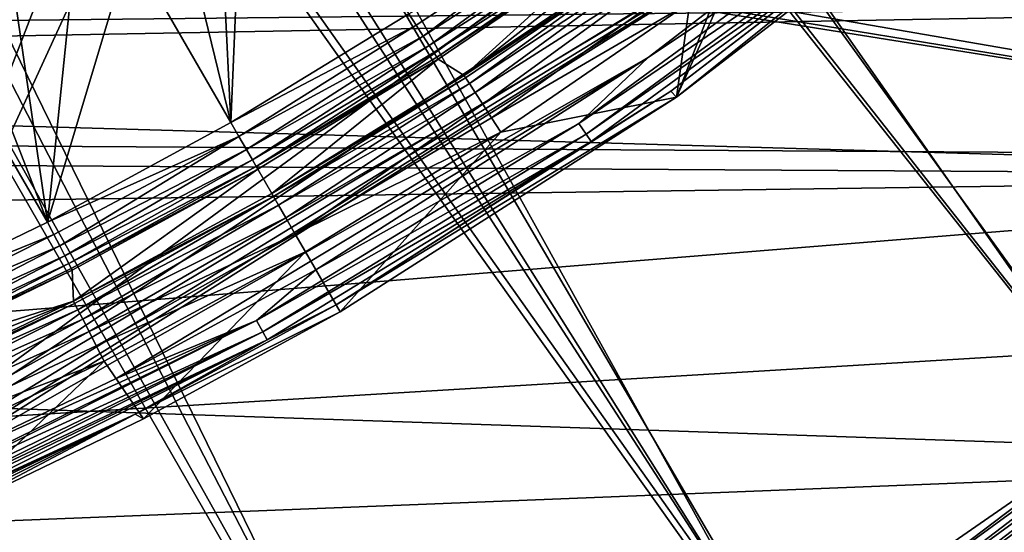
# Model space of a CAD drawing. Header units: millimetres. Extents: x -42.5 to 42.5, y -42.5 to 42.5.
# Tile 62 of 150: x 14.4 to 21.7, y -30.6 to -26.8. Entities that reach past the tile are written whole.
import ezdxf

# ---------------------------------------------------------------- set-up
doc = ezdxf.new("R2010")
doc.units = ezdxf.units.MM
doc.header["$LTSCALE"] = 127.314815
for name, color, linetype in [('104', 7, 'CONTINUOUS'), ('111', 7, 'CONTINUOUS'), ('112', 7, 'CONTINUOUS'), ('113', 7, 'CONTINUOUS'), ('115', 7, 'CONTINUOUS'), ('140', 7, 'CONTINUOUS'), ('150', 7, 'CONTINUOUS'), ('151', 7, 'CONTINUOUS'), ('51', 7, 'CONTINUOUS'), ('52', 7, 'CONTINUOUS'), ('6', 7, 'CONTINUOUS'), ('63', 7, 'CONTINUOUS'), ('66', 7, 'CONTINUOUS'), ('70', 7, 'CONTINUOUS'), ('71', 7, 'CONTINUOUS'), ('9', 7, 'CONTINUOUS'), ('92', 7, 'CONTINUOUS'), ('93', 7, 'CONTINUOUS'), ('94', 7, 'CONTINUOUS'), ('95', 7, 'CONTINUOUS')]:
    doc.layers.add(name, color=color, linetype=linetype)

msp = doc.modelspace()

# ---------------------------------------------------------------- linework, layer by layer
at = {"layer": '104', "linetype": 'CONTINUOUS'}
for points in [[(21.581, -25.6222, 33.6), (19.2442, -27.4207, 33.6), (19.81, -26.1666, 33.6), (21.581, -25.6222, 33.6)], [(19.81, -26.1666, 33.6), (19.2442, -27.4207, 33.6), (19.6107, -26.4722, 33.6), (19.81, -26.1666, 33.6)], [(19.6107, -26.4722, 33.6), (19.2442, -27.4207, 33.6), (19.3435, -26.7203, 33.6), (19.6107, -26.4722, 33.6)], [(19.3435, -26.7203, 33.6), (19.2442, -27.4207, 33.6), (17.9423, -27.6807, 33.6), (19.3435, -26.7203, 33.6)], [(19.2442, -27.4207, 33.6), (16.75, -29.0119, 33.6), (17.9423, -27.6807, 33.6), (19.2442, -27.4207, 33.6)], [(17.9423, -27.6807, 33.6), (16.75, -29.0119, 33.6), (16.4935, -28.5676, 33.6), (17.9423, -27.6807, 33.6)], [(16.4935, -28.5676, 33.6), (15.2929, -29.8057, 33.6), (15.001, -29.3788, 33.6), (16.4935, -28.5676, 33.6)], [(16.75, -29.0119, 33.6), (15.2929, -29.8057, 33.6), (16.4935, -28.5676, 33.6), (16.75, -29.0119, 33.6)], [(13.7982, -30.5264, 33.6), (13.4688, -30.1121, 33.6), (15.001, -29.3788, 33.6), (13.7982, -30.5264, 33.6)], [(15.2929, -29.8057, 33.6), (13.7982, -30.5264, 33.6), (15.001, -29.3788, 33.6), (15.2929, -29.8057, 33.6)]]:
    msp.add_3dface(points, dxfattribs=at)
at = {"layer": '111', "linetype": 'CONTINUOUS'}
for points in [[(16.75, -29.0119, 33.6), (16.7201, -28.9601, 35.3105), (15.2309, -29.7703, 35.3105), (16.75, -29.0119, 33.6)], [(15.2929, -29.8057, 33.6), (16.75, -29.0119, 33.6), (15.2309, -29.7703, 35.3105), (15.2929, -29.8057, 33.6)], [(13.7025, -30.504, 35.3105), (13.7504, -30.5152, 34.4551), (15.2309, -29.7703, 35.3105), (13.7025, -30.504, 35.3105)], [(13.7504, -30.5152, 34.4551), (13.7982, -30.5264, 33.6), (15.2309, -29.7703, 35.3105), (13.7504, -30.5152, 34.4551)], [(13.7982, -30.5264, 33.6), (15.2929, -29.8057, 33.6), (15.2309, -29.7703, 35.3105), (13.7982, -30.5264, 33.6)]]:
    msp.add_3dface(points, dxfattribs=at)
at = {"layer": '112', "linetype": 'CONTINUOUS'}
for points in [[(19.201, -27.3783, 35.3105), (19.2442, -27.4207, 33.6), (21.5332, -25.5846, 35.3105), (19.201, -27.3783, 35.3105)], [(19.2442, -27.4207, 33.6), (21.581, -25.6222, 33.6), (21.5332, -25.5846, 35.3105), (19.2442, -27.4207, 33.6)], [(16.7201, -28.9601, 35.3105), (19.2442, -27.4207, 33.6), (19.201, -27.3783, 35.3105), (16.7201, -28.9601, 35.3105)], [(16.75, -29.0119, 33.6), (19.2442, -27.4207, 33.6), (16.7201, -28.9601, 35.3105), (16.75, -29.0119, 33.6)]]:
    msp.add_3dface(points, dxfattribs=at)
at = {"layer": '113', "linetype": 'CONTINUOUS'}
for points in [[(19.0346, -27.1286, 35.6), (20.7805, -25.9598, 35.5782), (21.3437, -25.3521, 35.6), (19.0346, -27.1286, 35.6)], [(19.201, -27.3783, 35.3105), (21.5332, -25.5846, 35.3105), (20.8816, -26.0862, 35.422), (19.201, -27.3783, 35.3105)], [(18.5213, -27.617, 35.5782), (20.8405, -26.0348, 35.5159), (20.7805, -25.9598, 35.5782), (18.5213, -27.617, 35.5782)], [(18.5213, -27.617, 35.5782), (20.7805, -25.9598, 35.5782), (19.0346, -27.1286, 35.6), (18.5213, -27.617, 35.5782)], [(18.5749, -27.6968, 35.5159), (20.8405, -26.0348, 35.5159), (18.5213, -27.617, 35.5782), (18.5749, -27.6968, 35.5159)], [(18.5749, -27.6968, 35.5159), (20.8816, -26.0862, 35.422), (20.8405, -26.0348, 35.5159), (18.5749, -27.6968, 35.5159)], [(18.6115, -27.7514, 35.422), (20.8816, -26.0862, 35.422), (18.5749, -27.6968, 35.5159), (18.6115, -27.7514, 35.422)], [(18.6115, -27.7514, 35.422), (19.201, -27.3783, 35.3105), (20.8816, -26.0862, 35.422), (18.6115, -27.7514, 35.422)], [(16.5702, -28.7005, 35.6), (18.5213, -27.617, 35.5782), (19.0346, -27.1286, 35.6), (16.5702, -28.7005, 35.6)], [(16.7201, -28.9601, 35.3105), (19.201, -27.3783, 35.3105), (18.6115, -27.7514, 35.422), (16.7201, -28.9601, 35.3105)], [(16.1307, -29.0781, 35.5782), (18.5749, -27.6968, 35.5159), (18.5213, -27.617, 35.5782), (16.1307, -29.0781, 35.5782)], [(16.1307, -29.0781, 35.5782), (18.5213, -27.617, 35.5782), (16.5702, -28.7005, 35.6), (16.1307, -29.0781, 35.5782)], [(16.1774, -29.1622, 35.5159), (18.5749, -27.6968, 35.5159), (16.1307, -29.0781, 35.5782), (16.1774, -29.1622, 35.5159)], [(16.1774, -29.1622, 35.5159), (18.6115, -27.7514, 35.422), (18.5749, -27.6968, 35.5159), (16.1774, -29.1622, 35.5159)], [(16.2093, -29.2197, 35.422), (18.6115, -27.7514, 35.422), (16.1774, -29.1622, 35.5159), (16.2093, -29.2197, 35.422)], [(16.2093, -29.2197, 35.422), (16.7201, -28.9601, 35.3105), (18.6115, -27.7514, 35.422), (16.2093, -29.2197, 35.422)], [(15.0943, -29.5034, 35.6), (16.1307, -29.0781, 35.5782), (16.5702, -28.7005, 35.6), (15.0943, -29.5034, 35.6)], [(15.2309, -29.7703, 35.3105), (16.7201, -28.9601, 35.3105), (16.2093, -29.2197, 35.422), (15.2309, -29.7703, 35.3105)], [(13.5796, -30.2305, 35.6), (16.1307, -29.0781, 35.5782), (15.0943, -29.5034, 35.6), (13.5796, -30.2305, 35.6)], [(13.6164, -30.3123, 35.5863), (16.1307, -29.0781, 35.5782), (13.5796, -30.2305, 35.6), (13.6164, -30.3123, 35.5863)], [(13.6257, -30.333, 35.5782), (16.1307, -29.0781, 35.5782), (13.6164, -30.3123, 35.5863), (13.6257, -30.333, 35.5782)], [(13.6257, -30.333, 35.5782), (16.1774, -29.1622, 35.5159), (16.1307, -29.0781, 35.5782), (13.6257, -30.333, 35.5782)], [(13.6494, -30.3857, 35.5471), (16.1774, -29.1622, 35.5159), (13.6257, -30.333, 35.5782), (13.6494, -30.3857, 35.5471)], [(13.6649, -30.4202, 35.5162), (16.1774, -29.1622, 35.5159), (13.6494, -30.3857, 35.5471), (13.6649, -30.4202, 35.5162)], [(13.6649, -30.4202, 35.5162), (16.2093, -29.2197, 35.422), (16.1774, -29.1622, 35.5159), (13.6649, -30.4202, 35.5162)], [(13.6765, -30.4461, 35.4848), (16.2093, -29.2197, 35.422), (13.6649, -30.4202, 35.5162), (13.6765, -30.4461, 35.4848)], [(13.6919, -30.4805, 35.4221), (16.2093, -29.2197, 35.422), (13.6765, -30.4461, 35.4848), (13.6919, -30.4805, 35.4221)], [(13.6919, -30.4805, 35.4221), (15.2309, -29.7703, 35.3105), (16.2093, -29.2197, 35.422), (13.6919, -30.4805, 35.4221)], [(13.6951, -30.4874, 35.4033), (15.2309, -29.7703, 35.3105), (13.6919, -30.4805, 35.4221), (13.6951, -30.4874, 35.4033)], [(13.7025, -30.504, 35.3105), (15.2309, -29.7703, 35.3105), (13.6951, -30.4874, 35.4033), (13.7025, -30.504, 35.3105)]]:
    msp.add_3dface(points, dxfattribs=at)
at = {"layer": '115', "linetype": 'CONTINUOUS'}
for points in [[(13.1223, -30.2712, 35.6), (25.4556, -21.22, 35.6), (15.05, -26.0674, 35.6), (13.1223, -30.2712, 35.6)], [(23.4911, -23.3764, 35.6), (25.4556, -21.22, 35.6), (13.1223, -30.2712, 35.6), (23.4911, -23.3764, 35.6)], [(21.3437, -25.3521, 35.6), (23.4911, -23.3764, 35.6), (13.1223, -30.2712, 35.6), (21.3437, -25.3521, 35.6)], [(13.2766, -30.2919, 35.6), (21.3437, -25.3521, 35.6), (13.1223, -30.2712, 35.6), (13.2766, -30.2919, 35.6)], [(13.4315, -30.2781, 35.6), (21.3437, -25.3521, 35.6), (13.2766, -30.2919, 35.6), (13.4315, -30.2781, 35.6)], [(13.5796, -30.2305, 35.6), (21.3437, -25.3521, 35.6), (13.4315, -30.2781, 35.6), (13.5796, -30.2305, 35.6)], [(13.5796, -30.2305, 35.6), (19.0346, -27.1286, 35.6), (21.3437, -25.3521, 35.6), (13.5796, -30.2305, 35.6)], [(14.6914, -26.2196, 35.6), (13.1223, -30.2712, 35.6), (15.05, -26.0674, 35.6), (14.6914, -26.2196, 35.6)], [(14.3072, -26.2804, 35.6), (13.1223, -30.2712, 35.6), (14.6914, -26.2196, 35.6), (14.3072, -26.2804, 35.6)], [(13.5796, -30.2305, 35.6), (15.0943, -29.5034, 35.6), (19.0346, -27.1286, 35.6), (13.5796, -30.2305, 35.6)], [(15.0943, -29.5034, 35.6), (16.5702, -28.7005, 35.6), (19.0346, -27.1286, 35.6), (15.0943, -29.5034, 35.6)]]:
    msp.add_3dface(points, dxfattribs=at)
at = {"layer": '140', "linetype": 'CONTINUOUS'}
for points in [[(15.94, -27.6088, 24.8), (15.8457, -25.6804, 24.8), (16.0394, -25.2664, 24.8), (15.94, -27.6088, 24.8)], [(17.26, -26.8034, 24.8), (15.94, -27.6088, 24.8), (16.0394, -25.2664, 24.8), (17.26, -26.8034, 24.8)], [(15.94, -27.6088, 24.8), (15.5571, -26.0369, 24.8), (15.8457, -25.6804, 24.8), (15.94, -27.6088, 24.8)], [(15.94, -27.6088, 24.8), (15.1914, -26.3123, 24.8), (15.5571, -26.0369, 24.8), (15.94, -27.6088, 24.8)], [(15.94, -27.6088, 24.8), (14.5824, -28.3493, 24.8), (15.1914, -26.3123, 24.8), (15.94, -27.6088, 24.8)], [(14.5824, -28.3493, 24.8), (14.7716, -26.4908, 24.8), (15.1914, -26.3123, 24.8), (14.5824, -28.3493, 24.8)], [(14.5824, -28.3493, 24.8), (13.1907, -29.023, 24.8), (13.4445, -26.3833, 24.8), (14.5824, -28.3493, 24.8)], [(14.5824, -28.3493, 24.8), (13.4445, -26.3833, 24.8), (13.8719, -26.5259, 24.8), (14.5824, -28.3493, 24.8)], [(14.5824, -28.3493, 24.8), (14.3228, -26.5628, 24.8), (14.7716, -26.4908, 24.8), (14.5824, -28.3493, 24.8)], [(14.5824, -28.3493, 24.8), (13.8719, -26.5259, 24.8), (14.3228, -26.5628, 24.8), (14.5824, -28.3493, 24.8)]]:
    msp.add_3dface(points, dxfattribs=at)
at = {"layer": '150', "linetype": 'CONTINUOUS'}
for points in [[(17.6704, -27.2613, 33.1131), (19.0504, -26.3155, 33.1131), (19.0653, -26.3361, 33.2581), (17.6704, -27.2613, 33.1131)], [(17.6704, -27.2613, 33.1131), (19.0653, -26.3361, 33.2581), (17.6812, -27.2779, 33.2399), (17.6704, -27.2613, 33.1131)], [(19.0653, -26.3361, 33.2581), (17.7092, -27.3211, 33.3575), (17.6812, -27.2779, 33.2399), (19.0653, -26.3361, 33.2581)], [(19.0653, -26.3361, 33.2581), (19.107, -26.3937, 33.3957), (17.7092, -27.3211, 33.3575), (19.0653, -26.3361, 33.2581)], [(19.107, -26.3937, 33.3957), (17.7525, -27.3879, 33.4582), (17.7092, -27.3211, 33.3575), (19.107, -26.3937, 33.3957)], [(19.107, -26.3937, 33.3957), (19.1702, -26.481, 33.5033), (17.7525, -27.3879, 33.4582), (19.107, -26.3937, 33.3957)], [(19.1702, -26.481, 33.5033), (17.8084, -27.4741, 33.5352), (17.7525, -27.3879, 33.4582), (19.1702, -26.481, 33.5033)], [(19.1702, -26.481, 33.5033), (19.2517, -26.5935, 33.5749), (17.8084, -27.4741, 33.5352), (19.1702, -26.481, 33.5033)], [(19.2517, -26.5935, 33.5749), (17.8731, -27.5739, 33.5835), (17.8084, -27.4741, 33.5352), (19.2517, -26.5935, 33.5749)], [(19.2517, -26.5935, 33.5749), (19.3435, -26.7203, 33.6), (17.8731, -27.5739, 33.5835), (19.2517, -26.5935, 33.5749)], [(19.3435, -26.7203, 33.6), (17.9423, -27.6807, 33.6), (17.8731, -27.5739, 33.5835), (19.3435, -26.7203, 33.6)], [(16.2436, -28.1348, 33.1131), (17.6704, -27.2613, 33.1131), (17.6812, -27.2779, 33.2399), (16.2436, -28.1348, 33.1131)], [(16.2574, -28.1587, 33.2644), (16.2436, -28.1348, 33.1131), (17.6812, -27.2779, 33.2399), (16.2574, -28.1587, 33.2644)], [(17.7092, -27.3211, 33.3575), (16.2574, -28.1587, 33.2644), (17.6812, -27.2779, 33.2399), (17.7092, -27.3211, 33.3575)], [(16.2936, -28.2214, 33.4002), (16.2574, -28.1587, 33.2644), (17.7092, -27.3211, 33.3575), (16.2936, -28.2214, 33.4002)], [(17.7525, -27.3879, 33.4582), (16.2936, -28.2214, 33.4002), (17.7092, -27.3211, 33.3575), (17.7525, -27.3879, 33.4582)], [(16.3487, -28.3168, 33.5076), (16.2936, -28.2214, 33.4002), (17.7525, -27.3879, 33.4582), (16.3487, -28.3168, 33.5076)], [(17.8084, -27.4741, 33.5352), (16.3487, -28.3168, 33.5076), (17.7525, -27.3879, 33.4582), (17.8084, -27.4741, 33.5352)], [(16.4175, -28.436, 33.5763), (16.3487, -28.3168, 33.5076), (17.8084, -27.4741, 33.5352), (16.4175, -28.436, 33.5763)], [(17.8731, -27.5739, 33.5835), (16.4175, -28.436, 33.5763), (17.8084, -27.4741, 33.5352), (17.8731, -27.5739, 33.5835)], [(17.9423, -27.6807, 33.6), (16.4175, -28.436, 33.5763), (17.8731, -27.5739, 33.5835), (17.9423, -27.6807, 33.6)], [(17.9423, -27.6807, 33.6), (16.4935, -28.5676, 33.6), (16.4175, -28.436, 33.5763), (17.9423, -27.6807, 33.6)]]:
    msp.add_3dface(points, dxfattribs=at)
at = {"layer": '151', "linetype": 'CONTINUOUS'}
for points in [[(14.7737, -28.9337, 33.1131), (16.2436, -28.1348, 33.1131), (16.2574, -28.1587, 33.2644), (14.7737, -28.9337, 33.1131)], [(14.7737, -28.9337, 33.1131), (16.2574, -28.1587, 33.2644), (14.7827, -28.9513, 33.2399), (14.7737, -28.9337, 33.1131)], [(14.7827, -28.9513, 33.2399), (16.2574, -28.1587, 33.2644), (14.8061, -28.9971, 33.3575), (14.7827, -28.9513, 33.2399)], [(16.2574, -28.1587, 33.2644), (16.2936, -28.2214, 33.4002), (14.8061, -28.9971, 33.3575), (16.2574, -28.1587, 33.2644)], [(14.8061, -28.9971, 33.3575), (16.2936, -28.2214, 33.4002), (14.8424, -29.0681, 33.4582), (14.8061, -28.9971, 33.3575)], [(16.2936, -28.2214, 33.4002), (16.3487, -28.3168, 33.5076), (14.8424, -29.0681, 33.4582), (16.2936, -28.2214, 33.4002)], [(14.8424, -29.0681, 33.4582), (16.3487, -28.3168, 33.5076), (14.8891, -29.1596, 33.5352), (14.8424, -29.0681, 33.4582)], [(16.3487, -28.3168, 33.5076), (16.4175, -28.436, 33.5763), (14.8891, -29.1596, 33.5352), (16.3487, -28.3168, 33.5076)], [(14.8891, -29.1596, 33.5352), (16.4175, -28.436, 33.5763), (14.9431, -29.2655, 33.5835), (14.8891, -29.1596, 33.5352)], [(16.4175, -28.436, 33.5763), (16.4935, -28.5676, 33.6), (14.9431, -29.2655, 33.5835), (16.4175, -28.436, 33.5763)], [(16.4935, -28.5676, 33.6), (15.001, -29.3788, 33.6), (14.9431, -29.2655, 33.5835), (16.4935, -28.5676, 33.6)], [(13.2647, -29.6559, 33.1131), (14.7737, -28.9337, 33.1131), (14.7827, -28.9513, 33.2399), (13.2647, -29.6559, 33.1131)], [(13.2766, -29.6825, 33.2689), (13.2647, -29.6559, 33.1131), (14.7827, -28.9513, 33.2399), (13.2766, -29.6825, 33.2689)], [(13.2766, -29.6825, 33.2689), (14.7827, -28.9513, 33.2399), (14.8061, -28.9971, 33.3575), (13.2766, -29.6825, 33.2689)], [(13.3073, -29.7511, 33.406), (13.2766, -29.6825, 33.2689), (14.8061, -28.9971, 33.3575), (13.3073, -29.7511, 33.406)], [(13.3073, -29.7511, 33.406), (14.8061, -28.9971, 33.3575), (14.8424, -29.0681, 33.4582), (13.3073, -29.7511, 33.406)], [(13.3524, -29.852, 33.5108), (13.3073, -29.7511, 33.406), (14.8424, -29.0681, 33.4582), (13.3524, -29.852, 33.5108)], [(13.3524, -29.852, 33.5108), (14.8424, -29.0681, 33.4582), (14.8891, -29.1596, 33.5352), (13.3524, -29.852, 33.5108)], [(13.4097, -29.9801, 33.5786), (13.3524, -29.852, 33.5108), (14.8891, -29.1596, 33.5352), (13.4097, -29.9801, 33.5786)], [(13.4097, -29.9801, 33.5786), (14.8891, -29.1596, 33.5352), (14.9431, -29.2655, 33.5835), (13.4097, -29.9801, 33.5786)], [(15.001, -29.3788, 33.6), (13.4097, -29.9801, 33.5786), (14.9431, -29.2655, 33.5835), (15.001, -29.3788, 33.6)], [(13.4688, -30.1121, 33.6), (13.4097, -29.9801, 33.5786), (15.001, -29.3788, 33.6), (13.4688, -30.1121, 33.6)]]:
    msp.add_3dface(points, dxfattribs=at)
at = {"layer": '51', "linetype": 'CONTINUOUS'}
for points in [[(10.0441, -12.5176, 36.185), (25.5792, -28.6122, 50), (10.8098, -11.8626, 36.185), (10.0441, -12.5176, 36.185)], [(25.5792, -28.6122, 50), (27.8549, -26.4019, 50), (10.8098, -11.8626, 36.185), (25.5792, -28.6122, 50)], [(9.2389, -13.1231, 36.185), (23.129, -30.6269, 50), (10.0441, -12.5176, 36.185), (9.2389, -13.1231, 36.185)], [(23.129, -30.6269, 50), (25.5792, -28.6122, 50), (10.0441, -12.5176, 36.185), (23.129, -30.6269, 50)], [(8.397, -13.6772, 36.185), (20.5209, -32.4322, 50), (9.2389, -13.1231, 36.185), (8.397, -13.6772, 36.185)], [(20.5209, -32.4322, 50), (23.129, -30.6269, 50), (9.2389, -13.1231, 36.185), (20.5209, -32.4322, 50)], [(7.5217, -14.1773, 36.185), (20.5209, -32.4322, 50), (8.397, -13.6772, 36.185), (7.5217, -14.1773, 36.185)], [(6.617, -14.6215, 36.185), (17.7728, -34.0159, 50), (7.5217, -14.1773, 36.185), (6.617, -14.6215, 36.185)], [(17.7728, -34.0159, 50), (20.5209, -32.4322, 50), (7.5217, -14.1773, 36.185), (17.7728, -34.0159, 50)], [(5.686, -15.0081, 36.185), (14.9036, -35.3672, 50), (6.617, -14.6215, 36.185), (5.686, -15.0081, 36.185)], [(14.9036, -35.3672, 50), (17.7728, -34.0159, 50), (6.617, -14.6215, 36.185), (14.9036, -35.3672, 50)], [(11.9323, -36.4771, 50), (14.9036, -35.3672, 50), (5.686, -15.0081, 36.185), (11.9323, -36.4771, 50)]]:
    msp.add_3dface(points, dxfattribs=at)
at = {"layer": '52', "linetype": 'CONTINUOUS'}
msp.add_3dface([(20.5209, -32.4322, 50), (26.641, -30.9674, 50), (23.129, -30.6269, 50), (20.5209, -32.4322, 50)], dxfattribs=at)
at = {"layer": '6', "linetype": 'CONTINUOUS'}
for points in [[(-19.0919, -27.5772, 24.8), (29.5262, -26.6879, 24.8), (-18.7503, -27.2055, 24.8), (-19.0919, -27.5772, 24.8)], [(28.4123, -27.8708, 24.8), (29.5262, -26.6879, 24.8), (-19.0919, -27.5772, 24.8), (28.4123, -27.8708, 24.8)], [(-18.7503, -27.2055, 24.8), (29.5262, -26.6879, 24.8), (-18.441, -26.8064, 24.8), (-18.7503, -27.2055, 24.8)], [(-23.5786, -32.0639, 24.8), (28.4123, -27.8708, 24.8), (-19.0919, -27.5772, 24.8), (-23.5786, -32.0639, 24.8)], [(27.2511, -29.0072, 24.8), (28.4123, -27.8708, 24.8), (-23.5786, -32.0639, 24.8), (27.2511, -29.0072, 24.8)], [(26.0444, -30.0953, 24.8), (27.2511, -29.0072, 24.8), (-23.5786, -32.0639, 24.8), (26.0444, -30.0953, 24.8)], [(24.7942, -31.1334, 24.8), (26.0444, -30.0953, 24.8), (-23.5786, -32.0639, 24.8), (24.7942, -31.1334, 24.8)]]:
    msp.add_3dface(points, dxfattribs=at)
at = {"layer": '63', "linetype": 'CONTINUOUS'}
for points in [[(12.3284, -13.4661, 36.0224), (13.0903, -12.7267, 36.0224), (24.9255, -27.8975, 47.8721), (12.3284, -13.4661, 36.0224)], [(24.9255, -27.8975, 47.8721), (13.0903, -12.7267, 36.0224), (27.144, -25.744, 47.8721), (24.9255, -27.8975, 47.8721)], [(11.5247, -14.16, 36.0224), (12.3284, -13.4661, 36.0224), (24.9255, -27.8975, 47.8721), (11.5247, -14.16, 36.0224)], [(10.6821, -14.806, 36.0224), (11.5247, -14.16, 36.0224), (22.5373, -29.8601, 47.8721), (10.6821, -14.806, 36.0224)], [(22.5373, -29.8601, 47.8721), (11.5247, -14.16, 36.0224), (24.9255, -27.8975, 47.8721), (22.5373, -29.8601, 47.8721)], [(9.8037, -15.4017, 36.0224), (10.6821, -14.806, 36.0224), (19.9951, -31.6188, 47.8721), (9.8037, -15.4017, 36.0224)], [(19.9951, -31.6188, 47.8721), (10.6821, -14.806, 36.0224), (22.5373, -29.8601, 47.8721), (19.9951, -31.6188, 47.8721)], [(8.8923, -15.9453, 36.0224), (9.8037, -15.4017, 36.0224), (19.9951, -31.6188, 47.8721), (8.8923, -15.9453, 36.0224)], [(7.9502, -16.4353, 36.0224), (8.8923, -15.9453, 36.0224), (17.3161, -33.1618, 47.8721), (7.9502, -16.4353, 36.0224)], [(17.3161, -33.1618, 47.8721), (8.8923, -15.9453, 36.0224), (19.9951, -31.6188, 47.8721), (17.3161, -33.1618, 47.8721)], [(6.9808, -16.8699, 36.0224), (7.9502, -16.4353, 36.0224), (14.5197, -34.478, 47.8721), (6.9808, -16.8699, 36.0224)], [(14.5197, -34.478, 47.8721), (7.9502, -16.4353, 36.0224), (17.3161, -33.1618, 47.8721), (14.5197, -34.478, 47.8721)], [(11.6235, -35.5591, 47.8721), (6.9808, -16.8699, 36.0224), (14.5197, -34.478, 47.8721), (11.6235, -35.5591, 47.8721)]]:
    msp.add_3dface(points, dxfattribs=at)
at = {"layer": '66', "linetype": 'CONTINUOUS'}
for points in [[(20.8367, -31.1478, 47.8978), (22.5373, -29.8601, 47.8721), (23.2755, -29.3701, 47.8978), (20.8367, -31.1478, 47.8978)], [(20.8367, -31.1478, 47.8978), (23.2755, -29.3701, 47.8978), (20.8753, -31.2054, 47.9001), (20.8367, -31.1478, 47.8978)], [(23.2755, -29.3701, 47.8978), (23.3186, -29.4245, 47.9001), (20.8753, -31.2054, 47.9001), (23.2755, -29.3701, 47.8978)], [(23.3186, -29.4245, 47.9001), (20.912, -31.2602, 47.8785), (20.8753, -31.2054, 47.9001), (23.3186, -29.4245, 47.9001)], [(23.3596, -29.4761, 47.8785), (20.912, -31.2602, 47.8785), (23.3186, -29.4245, 47.9001), (23.3596, -29.4761, 47.8785)], [(23.3596, -29.4761, 47.8785), (20.9423, -31.3056, 47.8357), (20.912, -31.2602, 47.8785), (23.3596, -29.4761, 47.8785)], [(23.3935, -29.5189, 47.8357), (20.9423, -31.3056, 47.8357), (23.3596, -29.4761, 47.8785), (23.3935, -29.5189, 47.8357)], [(23.3935, -29.5189, 47.8357), (20.9628, -31.3361, 47.7768), (20.9423, -31.3056, 47.8357), (23.3935, -29.5189, 47.8357)], [(23.4163, -29.5477, 47.7768), (20.9628, -31.3361, 47.7768), (23.3935, -29.5189, 47.8357), (23.4163, -29.5477, 47.7768)], [(23.4163, -29.5477, 47.7768), (22.7214, -30.1034, 47.709), (20.9628, -31.3361, 47.7768), (23.4163, -29.5477, 47.7768)], [(19.9951, -31.6188, 47.8721), (22.5373, -29.8601, 47.8721), (20.8367, -31.1478, 47.8978), (19.9951, -31.6188, 47.8721)], [(22.7214, -30.1034, 47.709), (20.1586, -31.8764, 47.709), (20.9628, -31.3361, 47.7768), (22.7214, -30.1034, 47.709)]]:
    msp.add_3dface(points, dxfattribs=at)
at = {"layer": '70', "linetype": 'CONTINUOUS'}
for points in [[(21.1076, -31.5526, 41.3323), (23.5781, -29.7519, 41.3323), (21.1481, -31.6132, 41.1976), (21.1076, -31.5526, 41.3323)], [(21.1076, -31.5526, 41.3323), (22.8642, -30.268, 41.4826), (23.5781, -29.7519, 41.3323), (21.1076, -31.5526, 41.3323)], [(23.5781, -29.7519, 41.3323), (23.6233, -29.809, 41.1976), (21.1481, -31.6132, 41.1976), (23.5781, -29.7519, 41.3323)], [(23.6233, -29.809, 41.1976), (21.2094, -31.7048, 41.0913), (21.1481, -31.6132, 41.1976), (23.6233, -29.809, 41.1976)], [(23.6918, -29.8953, 41.0913), (21.2094, -31.7048, 41.0913), (23.6233, -29.809, 41.1976), (23.6918, -29.8953, 41.0913)], [(23.6918, -29.8953, 41.0913), (21.2857, -31.8189, 41.0233), (21.2094, -31.7048, 41.0913), (23.6918, -29.8953, 41.0913)], [(23.777, -30.0029, 41.0233), (21.2857, -31.8189, 41.0233), (23.6918, -29.8953, 41.0913), (23.777, -30.0029, 41.0233)], [(23.777, -30.0029, 41.0233), (23.1656, -30.6666, 41), (21.2857, -31.8189, 41.0233), (23.777, -30.0029, 41.0233)], [(20.2873, -32.0523, 41.4826), (22.8642, -30.268, 41.4826), (21.1076, -31.5526, 41.3323), (20.2873, -32.0523, 41.4826)]]:
    msp.add_3dface(points, dxfattribs=at)
at = {"layer": '71', "linetype": 'CONTINUOUS'}
for points in [[(20.1586, -31.8764, 47.709), (22.7214, -30.1034, 47.709), (20.2873, -32.0523, 41.4826), (20.1586, -31.8764, 47.709)], [(20.2873, -32.0523, 41.4826), (22.7214, -30.1034, 47.709), (22.8642, -30.268, 41.4826), (20.2873, -32.0523, 41.4826)]]:
    msp.add_3dface(points, dxfattribs=at)
at = {"layer": '9', "linetype": 'CONTINUOUS'}
for points in [[(27.1438, -28.0038, 20.4), (14.6934, -25.8504, 20.4), (29.2971, -25.7425, 20.4), (27.1438, -28.0038, 20.4)], [(14.4005, -25.9226, 20.4), (14.6934, -25.8504, 20.4), (27.1438, -28.0038, 20.4), (14.4005, -25.9226, 20.4)], [(-16.652, -26.7395, 20.4), (14.099, -25.9226, 20.4), (27.1438, -28.0038, 20.4), (-16.652, -26.7395, 20.4)], [(14.099, -25.9226, 20.4), (14.4005, -25.9226, 20.4), (27.1438, -28.0038, 20.4), (14.099, -25.9226, 20.4)], [(-17.2668, -27.7428, 20.4), (-16.652, -26.7395, 20.4), (27.1438, -28.0038, 20.4), (-17.2668, -27.7428, 20.4)], [(-18.0312, -28.6378, 20.4), (-17.2668, -27.7428, 20.4), (27.1438, -28.0038, 20.4), (-18.0312, -28.6378, 20.4)], [(24.8166, -30.0854, 20.4), (-18.0312, -28.6378, 20.4), (27.1438, -28.0038, 20.4), (24.8166, -30.0854, 20.4)], [(-21.7591, -32.3657, 20.4), (-18.0312, -28.6378, 20.4), (22.3298, -31.9747, 20.4), (-21.7591, -32.3657, 20.4)], [(22.3298, -31.9747, 20.4), (-18.0312, -28.6378, 20.4), (24.8166, -30.0854, 20.4), (22.3298, -31.9747, 20.4)]]:
    msp.add_3dface(points, dxfattribs=at)
at = {"layer": '92', "linetype": 'CONTINUOUS'}
for points in [[(15.94, -27.6088, 24.8), (16.0008, -27.7141, 24.8189), (14.5824, -28.3493, 24.8), (15.94, -27.6088, 24.8)], [(14.5824, -28.3493, 24.8), (16.0008, -27.7141, 24.8189), (14.629, -28.4398, 24.8132), (14.5824, -28.3493, 24.8)], [(14.629, -28.4398, 24.8132), (16.0008, -27.7141, 24.8189), (14.6725, -28.5244, 24.8519), (14.629, -28.4398, 24.8132)], [(16.0008, -27.7141, 24.8189), (16.0558, -27.8095, 24.8739), (14.6725, -28.5244, 24.8519), (16.0008, -27.7141, 24.8189)], [(14.6725, -28.5244, 24.8519), (16.0558, -27.8095, 24.8739), (14.7101, -28.5975, 24.9135), (14.6725, -28.5244, 24.8519)], [(16.0558, -27.8095, 24.8739), (16.0999, -27.8858, 24.9598), (14.7101, -28.5975, 24.9135), (16.0558, -27.8095, 24.8739)], [(14.7101, -28.5975, 24.9135), (16.0999, -27.8858, 24.9598), (14.7392, -28.6542, 24.994), (14.7101, -28.5975, 24.9135)], [(16.0999, -27.8858, 24.9598), (16.1288, -27.9359, 25.0685), (14.7392, -28.6542, 24.994), (16.0999, -27.8858, 24.9598)], [(14.7392, -28.6542, 24.994), (16.1288, -27.9359, 25.0685), (14.758, -28.6908, 25.0881), (14.7392, -28.6542, 24.994)], [(16.1288, -27.9359, 25.0685), (16.1399, -27.9551, 25.1895), (14.758, -28.6908, 25.0881), (16.1288, -27.9359, 25.0685)], [(14.758, -28.6908, 25.0881), (16.1399, -27.9551, 25.1895), (14.7653, -28.7049, 25.1895), (14.758, -28.6908, 25.0881)], [(13.1907, -29.023, 24.8), (14.5824, -28.3493, 24.8), (14.629, -28.4398, 24.8132), (13.1907, -29.023, 24.8)], [(13.2423, -29.1371, 24.8201), (13.1907, -29.023, 24.8), (14.629, -28.4398, 24.8132), (13.2423, -29.1371, 24.8201)], [(13.2423, -29.1371, 24.8201), (14.629, -28.4398, 24.8132), (14.6725, -28.5244, 24.8519), (13.2423, -29.1371, 24.8201)], [(13.2883, -29.2383, 24.8773), (13.2423, -29.1371, 24.8201), (14.6725, -28.5244, 24.8519), (13.2883, -29.2383, 24.8773)], [(13.2883, -29.2383, 24.8773), (14.6725, -28.5244, 24.8519), (14.7101, -28.5975, 24.9135), (13.2883, -29.2383, 24.8773)], [(13.324, -29.3167, 24.9635), (13.2883, -29.2383, 24.8773), (14.7101, -28.5975, 24.9135), (13.324, -29.3167, 24.9635)], [(13.324, -29.3167, 24.9635), (14.7101, -28.5975, 24.9135), (14.7392, -28.6542, 24.994), (13.324, -29.3167, 24.9635)], [(13.3476, -29.3686, 25.0738), (13.324, -29.3167, 24.9635), (14.7392, -28.6542, 24.994), (13.3476, -29.3686, 25.0738)], [(13.3476, -29.3686, 25.0738), (14.7392, -28.6542, 24.994), (14.758, -28.6908, 25.0881), (13.3476, -29.3686, 25.0738)], [(13.3476, -29.3686, 25.0738), (14.758, -28.6908, 25.0881), (14.7653, -28.7049, 25.1895), (13.3476, -29.3686, 25.0738)], [(13.356, -29.3871, 25.1895), (13.3476, -29.3686, 25.0738), (14.7653, -28.7049, 25.1895), (13.356, -29.3871, 25.1895)]]:
    msp.add_3dface(points, dxfattribs=at)
at = {"layer": '93', "linetype": 'CONTINUOUS'}
for points in [[(17.3151, -26.889, 24.8132), (17.26, -26.8034, 24.8), (18.6094, -26.0327, 24.8185), (17.3151, -26.889, 24.8132)], [(17.3666, -26.969, 24.8519), (17.3151, -26.889, 24.8132), (18.6094, -26.0327, 24.8185), (17.3666, -26.969, 24.8519)], [(18.6726, -26.1211, 24.872), (17.3666, -26.969, 24.8519), (18.6094, -26.0327, 24.8185), (18.6726, -26.1211, 24.872)], [(17.4111, -27.038, 24.9135), (17.3666, -26.969, 24.8519), (18.6726, -26.1211, 24.872), (17.4111, -27.038, 24.9135)], [(18.7264, -26.1964, 24.9621), (17.4111, -27.038, 24.9135), (18.6726, -26.1211, 24.872), (18.7264, -26.1964, 24.9621)], [(17.4456, -27.0916, 24.994), (17.4111, -27.038, 24.9135), (18.7264, -26.1964, 24.9621), (17.4456, -27.0916, 24.994)], [(18.7601, -26.2436, 25.0735), (17.4456, -27.0916, 24.994), (18.7264, -26.1964, 24.9621), (18.7601, -26.2436, 25.0735)], [(17.4679, -27.1262, 25.0881), (17.4456, -27.0916, 24.994), (18.7601, -26.2436, 25.0735), (17.4679, -27.1262, 25.0881)], [(18.772, -26.2602, 25.1895), (17.4679, -27.1262, 25.0881), (18.7601, -26.2436, 25.0735), (18.772, -26.2602, 25.1895)], [(17.4765, -27.1396, 25.1895), (17.4679, -27.1262, 25.0881), (18.772, -26.2602, 25.1895), (17.4765, -27.1396, 25.1895)], [(17.3151, -26.889, 24.8132), (15.94, -27.6088, 24.8), (17.26, -26.8034, 24.8), (17.3151, -26.889, 24.8132)], [(16.0008, -27.7141, 24.8189), (15.94, -27.6088, 24.8), (17.3151, -26.889, 24.8132), (16.0008, -27.7141, 24.8189)], [(17.3666, -26.969, 24.8519), (16.0008, -27.7141, 24.8189), (17.3151, -26.889, 24.8132), (17.3666, -26.969, 24.8519)], [(16.0558, -27.8095, 24.8739), (16.0008, -27.7141, 24.8189), (17.3666, -26.969, 24.8519), (16.0558, -27.8095, 24.8739)], [(17.4111, -27.038, 24.9135), (16.0558, -27.8095, 24.8739), (17.3666, -26.969, 24.8519), (17.4111, -27.038, 24.9135)], [(16.0999, -27.8858, 24.9598), (16.0558, -27.8095, 24.8739), (17.4111, -27.038, 24.9135), (16.0999, -27.8858, 24.9598)], [(17.4456, -27.0916, 24.994), (16.0999, -27.8858, 24.9598), (17.4111, -27.038, 24.9135), (17.4456, -27.0916, 24.994)], [(16.1288, -27.9359, 25.0685), (16.0999, -27.8858, 24.9598), (17.4456, -27.0916, 24.994), (16.1288, -27.9359, 25.0685)], [(17.4679, -27.1262, 25.0881), (16.1288, -27.9359, 25.0685), (17.4456, -27.0916, 24.994), (17.4679, -27.1262, 25.0881)], [(17.4765, -27.1396, 25.1895), (16.1288, -27.9359, 25.0685), (17.4679, -27.1262, 25.0881), (17.4765, -27.1396, 25.1895)], [(16.1399, -27.9551, 25.1895), (16.1288, -27.9359, 25.0685), (17.4765, -27.1396, 25.1895), (16.1399, -27.9551, 25.1895)]]:
    msp.add_3dface(points, dxfattribs=at)
at = {"layer": '94', "linetype": 'CONTINUOUS'}
for points in [[(17.4765, -27.1396, 25.1895), (18.772, -26.2602, 25.1895), (17.6704, -27.2613, 33.1131), (17.4765, -27.1396, 25.1895)], [(17.6704, -27.2613, 33.1131), (18.772, -26.2602, 25.1895), (18.9113, -26.2879, 29.1522), (17.6704, -27.2613, 33.1131)], [(19.0504, -26.3155, 33.1131), (17.6704, -27.2613, 33.1131), (18.9113, -26.2879, 29.1522), (19.0504, -26.3155, 33.1131)], [(16.1399, -27.9551, 25.1895), (17.4765, -27.1396, 25.1895), (16.2436, -28.1348, 33.1131), (16.1399, -27.9551, 25.1895)], [(16.2436, -28.1348, 33.1131), (17.4765, -27.1396, 25.1895), (17.6704, -27.2613, 33.1131), (16.2436, -28.1348, 33.1131)]]:
    msp.add_3dface(points, dxfattribs=at)
at = {"layer": '95', "linetype": 'CONTINUOUS'}
for points in [[(14.7653, -28.7049, 25.1895), (16.1399, -27.9551, 25.1895), (14.7737, -28.9337, 33.1131), (14.7653, -28.7049, 25.1895)], [(16.1399, -27.9551, 25.1895), (16.2436, -28.1348, 33.1131), (14.7737, -28.9337, 33.1131), (16.1399, -27.9551, 25.1895)], [(13.356, -29.3871, 25.1895), (14.7653, -28.7049, 25.1895), (14.7737, -28.9337, 33.1131), (13.356, -29.3871, 25.1895)], [(13.2647, -29.6559, 33.1131), (13.3104, -29.5216, 29.1522), (14.7737, -28.9337, 33.1131), (13.2647, -29.6559, 33.1131)], [(13.356, -29.3871, 25.1895), (14.7737, -28.9337, 33.1131), (13.3104, -29.5216, 29.1522), (13.356, -29.3871, 25.1895)]]:
    msp.add_3dface(points, dxfattribs=at)

doc.saveas('drawing.dxf')
